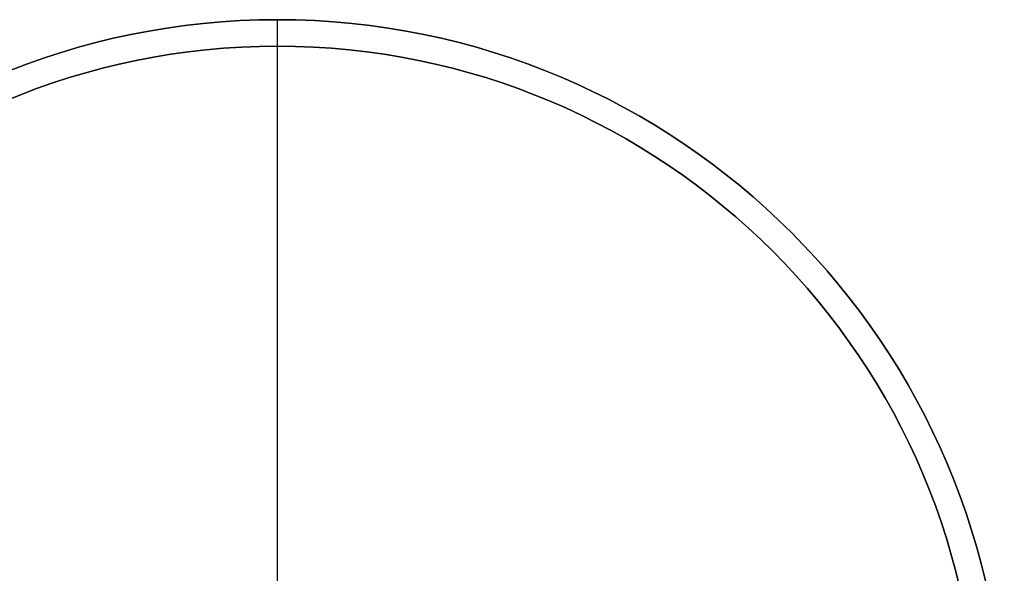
# Model space of a CAD drawing. Header units: millimetres. Extents: x 3074 to 3793, y -15 to 40.
# Tile 256 of 256: x 3756 to 3793, y 19 to 40. Entities that reach past the tile are written whole.
import ezdxf

# ---------------------------------------------------------------- set-up
doc = ezdxf.new("R2010")
doc.units = ezdxf.units.MM
doc.layers.add('Capa 01', color=7, linetype='Continuous')

msp = doc.modelspace()

# ---------------------------------------------------------------- linework, layer by layer
at = {"layer": 'Capa 01'}
for p, q in [((3765.46, 39.933, 1282.922), (3765.46, 39.933, 1097.922)), ((3765.46, 38.933, 1282.922), (3765.46, 39.933, 1282.922)), ((3765.46, 18.433, 1097.922), (3765.46, 39.933, 1097.922)), ((3765.46, 38.933, 1282.922), (3765.46, 38.933, 1098.922)), ((3765.46, 17.433, 1098.922), (3765.46, 38.933, 1098.922))]:
    msp.add_line(p, q, dxfattribs=at)
at = {"layer": 'Capa 01', "extrusion": (0, 0, -1)}
for centre, radius in [((-3765.46, 12.433, -1282.922), 27.5), ((-3765.46, 12.433, -1190.422), 27.5), ((-3765.46, 12.433, -1282.922), 26.5), ((-3765.46, 12.433, -1190.922), 26.5)]:
    msp.add_arc(centre, radius, 0, 180, dxfattribs=at)
at = {"layer": 'Capa 01'}
for centre, radius in [((3765.46, 12.433, 1097.922), 27.5), ((3765.46, 12.433, 1098.922), 26.5)]:
    msp.add_arc(centre, radius, 0, 180, dxfattribs=at)

doc.saveas('drawing.dxf')
